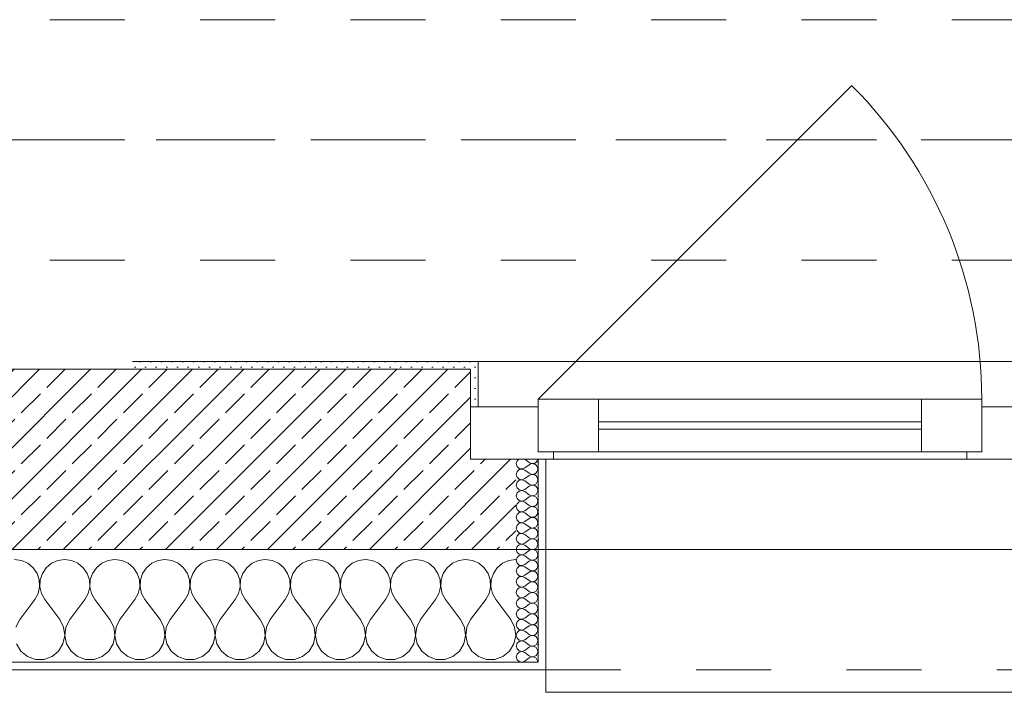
# Model space of a CAD drawing. Header units: metres. Extents: x -3.5 to 65.3, y -10.9 to 16.7.
# Tile 38 of 213: x 29.3 to 30.6, y -0.2 to 0.7. Entities that reach past the tile are written whole.
import ezdxf

# ---------------------------------------------------------------- set-up
doc = ezdxf.new("R2010")
doc.units = ezdxf.units.M
doc.header["$MEASUREMENT"] = 0
for name, pattern in [('Achse', [0.08, 0.04, -0.02, 0, -0.02]), ('Strichlinie doppelt', [0.218722, 0.105833, -0.042333, 0.028222, -0.042333]), ('Strichlinie eng', [0.046, 0.03, -0.016]), ('Untersicht', [0.04, 0.03, -0.01])]:
    doc.linetypes.add(name, pattern=pattern)
for name, color, linetype in [('451 - Universal.Achsen Raster', 7, 'Continuous'), ('603 - Struktur.Bodenplatte_ Decke Roh', 7, 'Continuous'), ('604 - Struktur.Wand Aussen', 7, 'Continuous'), ('608 - Struktur.Träger', 7, 'Continuous')]:
    doc.layers.add(name, color=color, linetype=linetype)
pattern_1 = [(0, (0, 0), (0, 0.034641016), [0, -0.02]), (0, (0.01, 0.01732), (0, 0.034641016), [0, -0.02])]
pattern_2 = [(45, (0, 0), (-0.0070710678, 0.0070710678), [0, -0.01])]

# ---------------------------------------------------------------- blocks, each defined once
blk = doc.blocks.new('*X27')
at = {"layer": '604 - Struktur.Wand Aussen', "color": 7, "linetype": 'Continuous', "lineweight": 5}
for p, q in [((29.3424, -0.0096), (29.3333, -0.0083)), ((29.3509, -0.0133), (29.3424, -0.0096)), ((29.3909, -0.0096), (29.3825, -0.0133)), ((29.4, -0.0083), (29.3909, -0.0096)), ((29.4091, -0.0096), (29.4, -0.0083)), ((29.4175, -0.0133), (29.4091, -0.0096)), ((29.4576, -0.0096), (29.4491, -0.0133)), ((29.4667, -0.0083), (29.4576, -0.0096)), ((29.4758, -0.0096), (29.4667, -0.0083)), ((29.4842, -0.0133), (29.4758, -0.0096)), ((29.5242, -0.0096), (29.5158, -0.0133)), ((29.5333, -0.0083), (29.5242, -0.0096)), ((29.5424, -0.0096), (29.5333, -0.0083)), ((29.5509, -0.0133), (29.5424, -0.0096)), ((29.5909, -0.0096), (29.5825, -0.0133)), ((29.6, -0.0083), (29.5909, -0.0096)), ((29.6091, -0.0096), (29.6, -0.0083)), ((29.6175, -0.0133), (29.6091, -0.0096)), ((29.6576, -0.0096), (29.6491, -0.0133)), ((29.6667, -0.0083), (29.6576, -0.0096)), ((29.6758, -0.0096), (29.6667, -0.0083)), ((29.6842, -0.0133), (29.6758, -0.0096)), ((29.7242, -0.0096), (29.7158, -0.0133)), ((29.7333, -0.0083), (29.7242, -0.0096)), ((29.7424, -0.0096), (29.7333, -0.0083)), ((29.7509, -0.0133), (29.7424, -0.0096)), ((29.7909, -0.0096), (29.7825, -0.0133)), ((29.8, -0.0083), (29.7909, -0.0096)), ((29.8091, -0.0096), (29.8, -0.0083)), ((29.8175, -0.0133), (29.8091, -0.0096)), ((29.8576, -0.0096), (29.8491, -0.0133)), ((29.8667, -0.0083), (29.8576, -0.0096)), ((29.8758, -0.0096), (29.8667, -0.0083)), ((29.8842, -0.0133), (29.8758, -0.0096)), ((29.9242, -0.0096), (29.9158, -0.0133)), ((29.9333, -0.0083), (29.9242, -0.0096)), ((29.9424, -0.0096), (29.9333, -0.0083)), ((29.9509, -0.0133), (29.9424, -0.0096)), ((29.9909, -0.0096), (29.9825, -0.0133)), ((30, -0.0083), (29.9909, -0.0096)), ((29.3579, -0.0192), (29.3509, -0.0133)), ((29.3631, -0.0268), (29.3579, -0.0192)), ((29.3754, -0.0192), (29.3702, -0.0268)), ((29.3825, -0.0133), (29.3754, -0.0192)), ((29.4246, -0.0192), (29.4175, -0.0133)), ((29.4298, -0.0268), (29.4246, -0.0192)), ((29.4421, -0.0192), (29.4369, -0.0268)), ((29.4491, -0.0133), (29.4421, -0.0192)), ((29.4913, -0.0192), (29.4842, -0.0133)), ((29.4965, -0.0268), (29.4913, -0.0192)), ((29.5087, -0.0192), (29.5035, -0.0268)), ((29.5158, -0.0133), (29.5087, -0.0192)), ((29.5579, -0.0192), (29.5509, -0.0133)), ((29.5631, -0.0268), (29.5579, -0.0192)), ((29.5754, -0.0192), (29.5702, -0.0268)), ((29.5825, -0.0133), (29.5754, -0.0192)), ((29.6246, -0.0192), (29.6175, -0.0133)), ((29.6298, -0.0268), (29.6246, -0.0192)), ((29.6421, -0.0192), (29.6369, -0.0268)), ((29.6491, -0.0133), (29.6421, -0.0192)), ((29.6913, -0.0192), (29.6842, -0.0133)), ((29.6965, -0.0268), (29.6913, -0.0192)), ((29.7087, -0.0192), (29.7035, -0.0268)), ((29.7158, -0.0133), (29.7087, -0.0192)), ((29.7579, -0.0192), (29.7509, -0.0133)), ((29.7631, -0.0268), (29.7579, -0.0192)), ((29.7754, -0.0192), (29.7702, -0.0268)), ((29.7825, -0.0133), (29.7754, -0.0192)), ((29.8246, -0.0192), (29.8175, -0.0133)), ((29.8298, -0.0268), (29.8246, -0.0192)), ((29.8421, -0.0192), (29.8369, -0.0268)), ((29.8491, -0.0133), (29.8421, -0.0192)), ((29.8913, -0.0192), (29.8842, -0.0133)), ((29.8965, -0.0268), (29.8913, -0.0192)), ((29.9087, -0.0192), (29.9035, -0.0268)), ((29.9158, -0.0133), (29.9087, -0.0192)), ((29.9579, -0.0192), (29.9509, -0.0133)), ((29.9631, -0.0268), (29.9579, -0.0192)), ((29.9754, -0.0192), (29.9702, -0.0268)), ((29.9825, -0.0133), (29.9754, -0.0192)), ((29.3661, -0.0355), (29.3631, -0.0268)), ((29.3665, -0.0447), (29.3661, -0.0355)), ((29.3672, -0.0355), (29.3668, -0.0447)), ((29.3702, -0.0268), (29.3672, -0.0355)), ((29.4328, -0.0355), (29.4298, -0.0268)), ((29.4332, -0.0447), (29.4328, -0.0355)), ((29.4339, -0.0355), (29.4335, -0.0447)), ((29.4369, -0.0268), (29.4339, -0.0355)), ((29.4994, -0.0355), (29.4965, -0.0268)), ((29.4999, -0.0447), (29.4994, -0.0355)), ((29.5006, -0.0355), (29.5001, -0.0447)), ((29.5035, -0.0268), (29.5006, -0.0355)), ((29.5661, -0.0355), (29.5631, -0.0268)), ((29.5665, -0.0447), (29.5661, -0.0355)), ((29.5672, -0.0355), (29.5668, -0.0447)), ((29.5702, -0.0268), (29.5672, -0.0355)), ((29.6328, -0.0355), (29.6298, -0.0268)), ((29.6332, -0.0447), (29.6328, -0.0355)), ((29.6339, -0.0355), (29.6335, -0.0447)), ((29.6369, -0.0268), (29.6339, -0.0355)), ((29.6994, -0.0355), (29.6965, -0.0268)), ((29.6999, -0.0447), (29.6994, -0.0355)), ((29.7006, -0.0355), (29.7001, -0.0447)), ((29.7035, -0.0268), (29.7006, -0.0355)), ((29.7661, -0.0355), (29.7631, -0.0268)), ((29.7665, -0.0447), (29.7661, -0.0355)), ((29.7672, -0.0355), (29.7668, -0.0447)), ((29.7702, -0.0268), (29.7672, -0.0355)), ((29.8328, -0.0355), (29.8298, -0.0268)), ((29.8332, -0.0447), (29.8328, -0.0355)), ((29.8339, -0.0355), (29.8335, -0.0447)), ((29.8369, -0.0268), (29.8339, -0.0355)), ((29.8994, -0.0355), (29.8965, -0.0268)), ((29.8999, -0.0447), (29.8994, -0.0355)), ((29.9006, -0.0355), (29.9001, -0.0447)), ((29.9035, -0.0268), (29.9006, -0.0355)), ((29.9661, -0.0355), (29.9631, -0.0268)), ((29.9665, -0.0447), (29.9661, -0.0355)), ((29.9672, -0.0355), (29.9668, -0.0447)), ((29.9702, -0.0268), (29.9672, -0.0355)), ((29.3645, -0.0536), (29.3665, -0.0447)), ((29.3668, -0.0447), (29.3689, -0.0536)), ((29.4311, -0.0536), (29.4332, -0.0447)), ((29.4335, -0.0447), (29.4355, -0.0536)), ((29.4978, -0.0536), (29.4999, -0.0447)), ((29.5001, -0.0447), (29.5022, -0.0536)), ((29.5645, -0.0536), (29.5665, -0.0447)), ((29.5668, -0.0447), (29.5689, -0.0536)), ((29.6311, -0.0536), (29.6332, -0.0447)), ((29.6335, -0.0447), (29.6355, -0.0536)), ((29.6978, -0.0536), (29.6999, -0.0447)), ((29.7001, -0.0447), (29.7022, -0.0536)), ((29.7645, -0.0536), (29.7665, -0.0447)), ((29.7668, -0.0447), (29.7689, -0.0536)), ((29.8311, -0.0536), (29.8332, -0.0447)), ((29.8335, -0.0447), (29.8355, -0.0536)), ((29.8978, -0.0536), (29.8999, -0.0447)), ((29.9001, -0.0447), (29.9022, -0.0536)), ((29.9645, -0.0536), (29.9665, -0.0447)), ((29.9668, -0.0447), (29.9689, -0.0536)), ((29.34, -0.0883), (29.36, -0.0617)), ((29.36, -0.0617), (29.3645, -0.0536)), ((29.3689, -0.0536), (29.3733, -0.0617)), ((29.3933, -0.0883), (29.3733, -0.0617)), ((29.4067, -0.0883), (29.4267, -0.0617)), ((29.4267, -0.0617), (29.4311, -0.0536)), ((29.4355, -0.0536), (29.44, -0.0617)), ((29.46, -0.0883), (29.44, -0.0617)), ((29.4733, -0.0883), (29.4933, -0.0617)), ((29.4933, -0.0617), (29.4978, -0.0536)), ((29.5022, -0.0536), (29.5067, -0.0617)), ((29.5267, -0.0883), (29.5067, -0.0617)), ((29.54, -0.0883), (29.56, -0.0617)), ((29.56, -0.0617), (29.5645, -0.0536)), ((29.5689, -0.0536), (29.5733, -0.0617)), ((29.5933, -0.0883), (29.5733, -0.0617)), ((29.6067, -0.0883), (29.6267, -0.0617)), ((29.6267, -0.0617), (29.6311, -0.0536)), ((29.6355, -0.0536), (29.64, -0.0617)), ((29.66, -0.0883), (29.64, -0.0617)), ((29.6733, -0.0883), (29.6933, -0.0617)), ((29.6933, -0.0617), (29.6978, -0.0536)), ((29.7022, -0.0536), (29.7067, -0.0617)), ((29.7267, -0.0883), (29.7067, -0.0617)), ((29.74, -0.0883), (29.76, -0.0617)), ((29.76, -0.0617), (29.7645, -0.0536)), ((29.7689, -0.0536), (29.7733, -0.0617)), ((29.7933, -0.0883), (29.7733, -0.0617)), ((29.8067, -0.0883), (29.8267, -0.0617)), ((29.8267, -0.0617), (29.8311, -0.0536)), ((29.8355, -0.0536), (29.84, -0.0617)), ((29.86, -0.0883), (29.84, -0.0617)), ((29.8733, -0.0883), (29.8933, -0.0617)), ((29.8933, -0.0617), (29.8978, -0.0536)), ((29.9022, -0.0536), (29.9067, -0.0617)), ((29.9267, -0.0883), (29.9067, -0.0617)), ((29.94, -0.0883), (29.96, -0.0617)), ((29.96, -0.0617), (29.9645, -0.0536)), ((29.9689, -0.0536), (29.9733, -0.0617)), ((29.9933, -0.0883), (29.9733, -0.0617)), ((29.34, -0.0883), (29.3349, -0.0984)), ((29.3985, -0.0984), (29.3933, -0.0883)), ((29.4067, -0.0883), (29.4015, -0.0984)), ((29.4651, -0.0984), (29.46, -0.0883)), ((29.4733, -0.0883), (29.4682, -0.0984)), ((29.5318, -0.0984), (29.5267, -0.0883)), ((29.54, -0.0883), (29.5349, -0.0984)), ((29.5985, -0.0984), (29.5933, -0.0883)), ((29.6067, -0.0883), (29.6015, -0.0984)), ((29.6651, -0.0984), (29.66, -0.0883)), ((29.6733, -0.0883), (29.6682, -0.0984)), ((29.7318, -0.0984), (29.7267, -0.0883)), ((29.74, -0.0883), (29.7349, -0.0984)), ((29.7985, -0.0984), (29.7933, -0.0883)), ((29.8067, -0.0883), (29.8015, -0.0984)), ((29.8651, -0.0984), (29.86, -0.0883)), ((29.8733, -0.0883), (29.8682, -0.0984)), ((29.9318, -0.0984), (29.9267, -0.0883)), ((29.94, -0.0883), (29.9349, -0.0984)), ((29.9985, -0.0984), (29.9933, -0.0883)), ((29.4, -0.1096), (29.3985, -0.0984)), ((29.4015, -0.0984), (29.4, -0.1096)), ((29.4666, -0.1096), (29.4651, -0.0984)), ((29.4682, -0.0984), (29.4667, -0.1096)), ((29.5333, -0.1096), (29.5318, -0.0984)), ((29.5349, -0.0984), (29.5334, -0.1096)), ((29.6, -0.1096), (29.5985, -0.0984)), ((29.6015, -0.0984), (29.6, -0.1096)), ((29.6666, -0.1096), (29.6651, -0.0984)), ((29.6682, -0.0984), (29.6667, -0.1096)), ((29.7333, -0.1096), (29.7318, -0.0984)), ((29.7349, -0.0984), (29.7334, -0.1096)), ((29.8, -0.1096), (29.7985, -0.0984)), ((29.8015, -0.0984), (29.8, -0.1096)), ((29.8666, -0.1096), (29.8651, -0.0984)), ((29.8682, -0.0984), (29.8667, -0.1096)), ((29.9333, -0.1096), (29.9318, -0.0984)), ((29.9349, -0.0984), (29.9334, -0.1096)), ((30, -0.1096), (29.9985, -0.0984)), ((29.3976, -0.1207), (29.4, -0.1096)), ((29.4, -0.1096), (29.4024, -0.1207)), ((29.4643, -0.1207), (29.4666, -0.1096)), ((29.4667, -0.1096), (29.469, -0.1207)), ((29.531, -0.1207), (29.5333, -0.1096)), ((29.5334, -0.1096), (29.5357, -0.1207)), ((29.5976, -0.1207), (29.6, -0.1096)), ((29.6, -0.1096), (29.6024, -0.1207)), ((29.6643, -0.1207), (29.6666, -0.1096)), ((29.6667, -0.1096), (29.669, -0.1207)), ((29.731, -0.1207), (29.7333, -0.1096)), ((29.7334, -0.1096), (29.7357, -0.1207)), ((29.7976, -0.1207), (29.8, -0.1096)), ((29.8, -0.1096), (29.8024, -0.1207)), ((29.8643, -0.1207), (29.8666, -0.1096)), ((29.8667, -0.1096), (29.869, -0.1207)), ((29.931, -0.1207), (29.9333, -0.1096)), ((29.9334, -0.1096), (29.9357, -0.1207)), ((29.9976, -0.1207), (30, -0.1096)), ((29.3357, -0.1207), (29.3416, -0.1303)), ((29.3416, -0.1303), (29.3504, -0.1374)), ((29.383, -0.1374), (29.3917, -0.1303)), ((29.3917, -0.1303), (29.3976, -0.1207)), ((29.4024, -0.1207), (29.4083, -0.1303)), ((29.4083, -0.1303), (29.417, -0.1374)), ((29.4496, -0.1374), (29.4584, -0.1303)), ((29.4584, -0.1303), (29.4643, -0.1207)), ((29.469, -0.1207), (29.4749, -0.1303)), ((29.4749, -0.1303), (29.4837, -0.1374)), ((29.5163, -0.1374), (29.5251, -0.1303)), ((29.5251, -0.1303), (29.531, -0.1207)), ((29.5357, -0.1207), (29.5416, -0.1303)), ((29.5416, -0.1303), (29.5504, -0.1374)), ((29.583, -0.1374), (29.5917, -0.1303)), ((29.5917, -0.1303), (29.5976, -0.1207)), ((29.6024, -0.1207), (29.6083, -0.1303)), ((29.6083, -0.1303), (29.617, -0.1374)), ((29.6496, -0.1374), (29.6584, -0.1303)), ((29.6584, -0.1303), (29.6643, -0.1207)), ((29.669, -0.1207), (29.6749, -0.1303)), ((29.6749, -0.1303), (29.6837, -0.1374)), ((29.7163, -0.1374), (29.7251, -0.1303)), ((29.7251, -0.1303), (29.731, -0.1207)), ((29.7357, -0.1207), (29.7416, -0.1303)), ((29.7416, -0.1303), (29.7504, -0.1374)), ((29.783, -0.1374), (29.7917, -0.1303)), ((29.7917, -0.1303), (29.7976, -0.1207)), ((29.8024, -0.1207), (29.8083, -0.1303)), ((29.8083, -0.1303), (29.817, -0.1374)), ((29.8496, -0.1374), (29.8584, -0.1303)), ((29.8584, -0.1303), (29.8643, -0.1207)), ((29.869, -0.1207), (29.8749, -0.1303)), ((29.8749, -0.1303), (29.8837, -0.1374)), ((29.9163, -0.1374), (29.9251, -0.1303)), ((29.9251, -0.1303), (29.931, -0.1207)), ((29.9357, -0.1207), (29.9416, -0.1303)), ((29.9416, -0.1303), (29.9504, -0.1374)), ((29.983, -0.1374), (29.9917, -0.1303)), ((29.9917, -0.1303), (29.9976, -0.1207)), ((29.3504, -0.1374), (29.361, -0.1412)), ((29.361, -0.1412), (29.3723, -0.1412)), ((29.3723, -0.1412), (29.383, -0.1374)), ((29.417, -0.1374), (29.4277, -0.1412)), ((29.4277, -0.1412), (29.439, -0.1412)), ((29.439, -0.1412), (29.4496, -0.1374)), ((29.4837, -0.1374), (29.4943, -0.1412)), ((29.4943, -0.1412), (29.5057, -0.1412)), ((29.5057, -0.1412), (29.5163, -0.1374)), ((29.5504, -0.1374), (29.561, -0.1412)), ((29.561, -0.1412), (29.5723, -0.1412)), ((29.5723, -0.1412), (29.583, -0.1374)), ((29.617, -0.1374), (29.6277, -0.1412)), ((29.6277, -0.1412), (29.639, -0.1412)), ((29.639, -0.1412), (29.6496, -0.1374)), ((29.6837, -0.1374), (29.6943, -0.1412)), ((29.6943, -0.1412), (29.7057, -0.1412)), ((29.7057, -0.1412), (29.7163, -0.1374)), ((29.7504, -0.1374), (29.761, -0.1412)), ((29.761, -0.1412), (29.7723, -0.1412)), ((29.7723, -0.1412), (29.783, -0.1374)), ((29.817, -0.1374), (29.8277, -0.1412)), ((29.8277, -0.1412), (29.839, -0.1412)), ((29.839, -0.1412), (29.8496, -0.1374)), ((29.8837, -0.1374), (29.8943, -0.1412)), ((29.8943, -0.1412), (29.9057, -0.1412)), ((29.9057, -0.1412), (29.9163, -0.1374)), ((29.9504, -0.1374), (29.961, -0.1412)), ((29.961, -0.1412), (29.9723, -0.1412)), ((29.9723, -0.1412), (29.983, -0.1374))]:
    blk.add_line(p, q, dxfattribs=at)
blk = doc.blocks.new('*X45')
at = {"layer": '604 - Struktur.Wand Aussen', "color": 7, "linetype": 'Continuous', "lineweight": 5}
for p, q in [((30.0018, 0.123), (30.0007, 0.1193)), ((30.0007, 0.1193), (30.0018, 0.1155)), ((30.0039, 0.125), (30.0018, 0.123)), ((30.0121, 0.125), (30.0179, 0.1207)), ((30.0179, 0.1207), (30.0196, 0.1198)), ((30.0196, 0.1188), (30.0179, 0.1179)), ((30.0196, 0.1198), (30.0215, 0.1193)), ((30.0215, 0.1193), (30.0196, 0.1188)), ((30.0215, 0.1193), (30.0235, 0.1194)), ((30.0235, 0.1192), (30.0215, 0.1193)), ((30.0235, 0.1194), (30.0253, 0.12)), ((30.0253, 0.1185), (30.0235, 0.1192)), ((30.0253, 0.12), (30.027, 0.1212)), ((30.027, 0.1174), (30.0253, 0.1185)), ((30.027, 0.1212), (30.0282, 0.1227)), ((30.0282, 0.1227), (30.029, 0.1245)), ((30.029, 0.1245), (30.0291, 0.125)), ((30.0018, 0.1088), (30.0007, 0.105)), ((30.0007, 0.105), (30.0018, 0.1012)), ((30.0018, 0.1155), (30.0047, 0.1129)), ((30.0047, 0.1114), (30.0018, 0.1088)), ((30.0047, 0.1129), (30.0085, 0.1122)), ((30.0085, 0.1121), (30.0047, 0.1114)), ((30.0085, 0.1122), (30.0121, 0.1136)), ((30.0121, 0.1107), (30.0085, 0.1121)), ((30.0121, 0.1136), (30.0179, 0.1179)), ((30.0121, 0.1107), (30.0179, 0.1064)), ((30.0179, 0.1064), (30.0196, 0.1055)), ((30.0196, 0.1055), (30.0215, 0.105)), ((30.0215, 0.105), (30.0196, 0.1045)), ((30.0215, 0.105), (30.0235, 0.1051)), ((30.0235, 0.1049), (30.0215, 0.105)), ((30.0235, 0.1051), (30.0253, 0.1058)), ((30.0253, 0.1042), (30.0235, 0.1049)), ((30.0253, 0.1058), (30.027, 0.1069)), ((30.0282, 0.1159), (30.027, 0.1174)), ((30.027, 0.1069), (30.0282, 0.1084)), ((30.029, 0.1141), (30.0282, 0.1159)), ((30.0282, 0.1084), (30.029, 0.1102)), ((30.0293, 0.1121), (30.029, 0.1141)), ((30.029, 0.1102), (30.0293, 0.1121)), ((30.0018, 0.0945), (30.0007, 0.0907)), ((30.0018, 0.1012), (30.0047, 0.0986)), ((30.0047, 0.0971), (30.0018, 0.0945)), ((30.0047, 0.0986), (30.0085, 0.0979)), ((30.0085, 0.0978), (30.0047, 0.0971)), ((30.0085, 0.0979), (30.0121, 0.0993)), ((30.0121, 0.0964), (30.0085, 0.0978)), ((30.0121, 0.0993), (30.0179, 0.1036)), ((30.0121, 0.0964), (30.0179, 0.0921)), ((30.0196, 0.1045), (30.0179, 0.1036)), ((30.0179, 0.0921), (30.0196, 0.0912)), ((30.027, 0.1031), (30.0253, 0.1042)), ((30.0253, 0.0915), (30.027, 0.0926)), ((30.0282, 0.1016), (30.027, 0.1031)), ((30.027, 0.0926), (30.0282, 0.0941)), ((30.029, 0.0998), (30.0282, 0.1016)), ((30.0282, 0.0941), (30.029, 0.0959)), ((30.0293, 0.0979), (30.029, 0.0998)), ((30.029, 0.0959), (30.0293, 0.0979)), ((30.0007, 0.0907), (30.0018, 0.087)), ((30.0018, 0.0802), (30.0007, 0.0764)), ((30.0018, 0.087), (30.0047, 0.0843)), ((30.0047, 0.0828), (30.0018, 0.0802)), ((30.0047, 0.0843), (30.0085, 0.0836)), ((30.0085, 0.0835), (30.0047, 0.0828)), ((30.0085, 0.0836), (30.0121, 0.085)), ((30.0121, 0.0821), (30.0085, 0.0835)), ((30.0121, 0.085), (30.0179, 0.0893)), ((30.0121, 0.0821), (30.0179, 0.0779)), ((30.0196, 0.0902), (30.0179, 0.0893)), ((30.0196, 0.0912), (30.0215, 0.0907)), ((30.0215, 0.0907), (30.0196, 0.0902)), ((30.0215, 0.0907), (30.0235, 0.0908)), ((30.0235, 0.0906), (30.0215, 0.0907)), ((30.0235, 0.0908), (30.0253, 0.0915)), ((30.0253, 0.09), (30.0235, 0.0906)), ((30.027, 0.0888), (30.0253, 0.09)), ((30.0282, 0.0873), (30.027, 0.0888)), ((30.027, 0.0783), (30.0282, 0.0798)), ((30.029, 0.0855), (30.0282, 0.0873)), ((30.0282, 0.0798), (30.029, 0.0816)), ((30.0293, 0.0836), (30.029, 0.0855)), ((30.029, 0.0816), (30.0293, 0.0836)), ((30.0007, 0.0764), (30.0018, 0.0727)), ((30.0018, 0.0659), (30.0007, 0.0621)), ((30.0018, 0.0727), (30.0047, 0.07)), ((30.0047, 0.0685), (30.0018, 0.0659)), ((30.0047, 0.07), (30.0085, 0.0693)), ((30.0085, 0.0693), (30.0047, 0.0685)), ((30.0085, 0.0693), (30.0121, 0.0707)), ((30.0121, 0.0679), (30.0085, 0.0693)), ((30.0121, 0.0707), (30.0179, 0.075)), ((30.0121, 0.0679), (30.0179, 0.0636)), ((30.0179, 0.0779), (30.0196, 0.0769)), ((30.0196, 0.076), (30.0179, 0.075)), ((30.0196, 0.0769), (30.0215, 0.0765)), ((30.0215, 0.0764), (30.0196, 0.076)), ((30.0215, 0.0765), (30.0235, 0.0766)), ((30.0235, 0.0763), (30.0215, 0.0764)), ((30.0235, 0.0766), (30.0253, 0.0772)), ((30.0253, 0.0757), (30.0235, 0.0763)), ((30.0253, 0.0772), (30.027, 0.0783)), ((30.027, 0.0746), (30.0253, 0.0757)), ((30.0282, 0.073), (30.027, 0.0746)), ((30.027, 0.064), (30.0282, 0.0655)), ((30.029, 0.0712), (30.0282, 0.073)), ((30.0282, 0.0655), (30.029, 0.0673)), ((30.0293, 0.0693), (30.029, 0.0712)), ((30.029, 0.0673), (30.0293, 0.0693)), ((30.0007, 0.0621), (30.0018, 0.0584)), ((30.0018, 0.0584), (30.0047, 0.0558)), ((30.0047, 0.0542), (30.0018, 0.0516)), ((30.0047, 0.0558), (30.0085, 0.055)), ((30.0085, 0.055), (30.0047, 0.0542)), ((30.0085, 0.055), (30.0121, 0.0564)), ((30.0121, 0.0536), (30.0085, 0.055)), ((30.0121, 0.0564), (30.0179, 0.0607)), ((30.0121, 0.0536), (30.0179, 0.0493)), ((30.0179, 0.0636), (30.0196, 0.0626)), ((30.0196, 0.0617), (30.0179, 0.0607)), ((30.0196, 0.0626), (30.0215, 0.0622)), ((30.0215, 0.0621), (30.0196, 0.0617)), ((30.0215, 0.0622), (30.0235, 0.0623)), ((30.0235, 0.062), (30.0215, 0.0621)), ((30.0235, 0.0623), (30.0253, 0.0629)), ((30.0253, 0.0614), (30.0235, 0.062)), ((30.0253, 0.0629), (30.027, 0.064)), ((30.027, 0.0603), (30.0253, 0.0614)), ((30.0282, 0.0588), (30.027, 0.0603)), ((30.029, 0.057), (30.0282, 0.0588)), ((30.0282, 0.0512), (30.029, 0.053)), ((30.0293, 0.055), (30.029, 0.057)), ((30.029, 0.053), (30.0293, 0.055)), ((30.0018, 0.0516), (30.0007, 0.0479)), ((30.0007, 0.0479), (30.0018, 0.0441)), ((30.0018, 0.0441), (30.0047, 0.0415)), ((30.0047, 0.04), (30.0018, 0.0373)), ((30.0047, 0.0415), (30.0085, 0.0407)), ((30.0085, 0.0407), (30.0047, 0.04)), ((30.0085, 0.0407), (30.0121, 0.0421)), ((30.0121, 0.0393), (30.0085, 0.0407)), ((30.0121, 0.0421), (30.0179, 0.0464)), ((30.0179, 0.0493), (30.0196, 0.0483)), ((30.0196, 0.0474), (30.0179, 0.0464)), ((30.0196, 0.0483), (30.0215, 0.0479)), ((30.0215, 0.0478), (30.0196, 0.0474)), ((30.0215, 0.0479), (30.0235, 0.048)), ((30.0235, 0.0477), (30.0215, 0.0478)), ((30.0235, 0.048), (30.0253, 0.0486)), ((30.0253, 0.0471), (30.0235, 0.0477)), ((30.0253, 0.0486), (30.027, 0.0497)), ((30.027, 0.046), (30.0253, 0.0471)), ((30.027, 0.0497), (30.0282, 0.0512)), ((30.0282, 0.0445), (30.027, 0.046)), ((30.029, 0.0427), (30.0282, 0.0445)), ((30.0293, 0.0407), (30.029, 0.0427)), ((30.029, 0.0388), (30.0293, 0.0407)), ((30.0018, 0.0373), (30.0007, 0.0336)), ((30.0007, 0.0336), (30.0018, 0.0298)), ((30.0018, 0.0298), (30.0047, 0.0272)), ((30.0047, 0.0272), (30.0085, 0.0265)), ((30.0085, 0.0264), (30.0047, 0.0257)), ((30.0085, 0.0265), (30.0121, 0.0279)), ((30.0121, 0.025), (30.0085, 0.0264)), ((30.0121, 0.0393), (30.0179, 0.035)), ((30.0121, 0.0279), (30.0179, 0.0321)), ((30.0179, 0.035), (30.0196, 0.034)), ((30.0196, 0.0331), (30.0179, 0.0321)), ((30.0196, 0.034), (30.0215, 0.0336)), ((30.0215, 0.0335), (30.0196, 0.0331)), ((30.0215, 0.0336), (30.0235, 0.0337)), ((30.0235, 0.0334), (30.0215, 0.0335)), ((30.0235, 0.0337), (30.0253, 0.0343)), ((30.0253, 0.0328), (30.0235, 0.0334)), ((30.0253, 0.0343), (30.027, 0.0354)), ((30.027, 0.0317), (30.0253, 0.0328)), ((30.027, 0.0354), (30.0282, 0.037)), ((30.0282, 0.0302), (30.027, 0.0317)), ((30.0282, 0.037), (30.029, 0.0388)), ((30.029, 0.0284), (30.0282, 0.0302)), ((30.0293, 0.0264), (30.029, 0.0284)), ((30.029, 0.0245), (30.0293, 0.0264)), ((30.0018, 0.023), (30.0007, 0.0193)), ((30.0007, 0.0193), (30.0018, 0.0155)), ((30.0047, 0.0257), (30.0018, 0.023)), ((30.0018, 0.0155), (30.0047, 0.0129)), ((30.0085, 0.0122), (30.0121, 0.0136)), ((30.0121, 0.025), (30.0179, 0.0207)), ((30.0121, 0.0136), (30.0179, 0.0179)), ((30.0179, 0.0207), (30.0196, 0.0198)), ((30.0196, 0.0188), (30.0179, 0.0179)), ((30.0196, 0.0198), (30.0215, 0.0193)), ((30.0215, 0.0193), (30.0196, 0.0188)), ((30.0215, 0.0193), (30.0235, 0.0194)), ((30.0235, 0.0192), (30.0215, 0.0193)), ((30.0235, 0.0194), (30.0253, 0.02)), ((30.0253, 0.0185), (30.0235, 0.0192)), ((30.0253, 0.02), (30.027, 0.0212)), ((30.027, 0.0174), (30.0253, 0.0185)), ((30.027, 0.0212), (30.0282, 0.0227)), ((30.0282, 0.0159), (30.027, 0.0174)), ((30.0282, 0.0227), (30.029, 0.0245)), ((30.029, 0.0141), (30.0282, 0.0159)), ((30.0293, 0.0121), (30.029, 0.0141)), ((30.0018, 0.0088), (30.0007, 0.005)), ((30.0007, 0.005), (30.0018, 0.0012)), ((30.0047, 0.0114), (30.0018, 0.0088)), ((30.0018, 0.0012), (30.0047, -0.0014)), ((30.0047, 0.0129), (30.0085, 0.0122)), ((30.0085, 0.0121), (30.0047, 0.0114)), ((30.0121, 0.0107), (30.0085, 0.0121)), ((30.0121, 0.0107), (30.0179, 0.0064)), ((30.0121, -0.0007), (30.0179, 0.0036)), ((30.0179, 0.0064), (30.0196, 0.0055)), ((30.0196, 0.0045), (30.0179, 0.0036)), ((30.0196, 0.0055), (30.0215, 0.005)), ((30.0215, 0.005), (30.0196, 0.0045)), ((30.0215, 0.005), (30.0235, 0.0051)), ((30.0235, 0.0049), (30.0215, 0.005)), ((30.0235, 0.0051), (30.0253, 0.0058)), ((30.0253, 0.0042), (30.0235, 0.0049)), ((30.0253, 0.0058), (30.027, 0.0069)), ((30.027, 0.0031), (30.0253, 0.0042)), ((30.027, 0.0069), (30.0282, 0.0084)), ((30.0282, 0.0016), (30.027, 0.0031)), ((30.0282, 0.0084), (30.029, 0.0102)), ((30.029, -0.0002), (30.0282, 0.0016)), ((30.029, 0.0102), (30.0293, 0.0121)), ((30.0018, -0.0055), (30.0007, -0.0093)), ((30.0007, -0.0093), (30.0018, -0.013)), ((30.0047, -0.0029), (30.0018, -0.0055)), ((30.0018, -0.013), (30.0047, -0.0157)), ((30.0047, -0.0014), (30.0085, -0.0021)), ((30.0085, -0.0022), (30.0047, -0.0029)), ((30.0085, -0.0021), (30.0121, -0.0007)), ((30.0121, -0.0036), (30.0085, -0.0022)), ((30.0121, -0.0036), (30.0179, -0.0079)), ((30.0121, -0.015), (30.0179, -0.0107)), ((30.0179, -0.0079), (30.0196, -0.0088)), ((30.0196, -0.0098), (30.0179, -0.0107)), ((30.0196, -0.0088), (30.0215, -0.0093)), ((30.0215, -0.0093), (30.0196, -0.0098)), ((30.0215, -0.0093), (30.0235, -0.0092)), ((30.0235, -0.0094), (30.0215, -0.0093)), ((30.0235, -0.0092), (30.0253, -0.0085)), ((30.0253, -0.01), (30.0235, -0.0094)), ((30.0253, -0.0085), (30.027, -0.0074)), ((30.027, -0.0112), (30.0253, -0.01)), ((30.027, -0.0074), (30.0282, -0.0059)), ((30.0282, -0.0127), (30.027, -0.0112)), ((30.0282, -0.0059), (30.029, -0.0041)), ((30.029, -0.0145), (30.0282, -0.0127)), ((30.0293, -0.0021), (30.029, -0.0002)), ((30.029, -0.0041), (30.0293, -0.0021)), ((30.0018, -0.0198), (30.0007, -0.0236)), ((30.0007, -0.0236), (30.0018, -0.0273)), ((30.0047, -0.0172), (30.0018, -0.0198)), ((30.0047, -0.0157), (30.0085, -0.0164)), ((30.0085, -0.0165), (30.0047, -0.0172)), ((30.0085, -0.0164), (30.0121, -0.015)), ((30.0121, -0.0179), (30.0085, -0.0165)), ((30.0121, -0.0179), (30.0179, -0.0221)), ((30.0121, -0.0293), (30.0179, -0.025)), ((30.0179, -0.0221), (30.0196, -0.0231)), ((30.0196, -0.024), (30.0179, -0.025)), ((30.0196, -0.0231), (30.0215, -0.0235)), ((30.0215, -0.0236), (30.0196, -0.024)), ((30.0215, -0.0235), (30.0235, -0.0234)), ((30.0235, -0.0237), (30.0215, -0.0236)), ((30.0235, -0.0234), (30.0253, -0.0228)), ((30.0253, -0.0243), (30.0235, -0.0237)), ((30.0253, -0.0228), (30.027, -0.0217)), ((30.027, -0.0254), (30.0253, -0.0243)), ((30.027, -0.0217), (30.0282, -0.0202)), ((30.0282, -0.027), (30.027, -0.0254)), ((30.0282, -0.0202), (30.029, -0.0184)), ((30.0293, -0.0164), (30.029, -0.0145)), ((30.029, -0.0184), (30.0293, -0.0164)), ((30.0018, -0.0341), (30.0007, -0.0379)), ((30.0007, -0.0379), (30.0018, -0.0416)), ((30.0018, -0.0273), (30.0047, -0.03)), ((30.0047, -0.0315), (30.0018, -0.0341)), ((30.0047, -0.03), (30.0085, -0.0307)), ((30.0085, -0.0307), (30.0047, -0.0315)), ((30.0085, -0.0307), (30.0121, -0.0293)), ((30.0121, -0.0321), (30.0085, -0.0307)), ((30.0121, -0.0321), (30.0179, -0.0364)), ((30.0121, -0.0436), (30.0179, -0.0393)), ((30.0179, -0.0364), (30.0196, -0.0374)), ((30.0196, -0.0383), (30.0179, -0.0393)), ((30.0196, -0.0374), (30.0215, -0.0378)), ((30.0215, -0.0379), (30.0196, -0.0383)), ((30.0215, -0.0378), (30.0235, -0.0377)), ((30.0235, -0.038), (30.0215, -0.0379)), ((30.0235, -0.0377), (30.0253, -0.0371)), ((30.0253, -0.0386), (30.0235, -0.038)), ((30.0253, -0.0371), (30.027, -0.036)), ((30.027, -0.0397), (30.0253, -0.0386)), ((30.027, -0.036), (30.0282, -0.0345)), ((30.029, -0.0288), (30.0282, -0.027)), ((30.0282, -0.0345), (30.029, -0.0327)), ((30.0293, -0.0307), (30.029, -0.0288)), ((30.029, -0.0327), (30.0293, -0.0307)), ((30.0018, -0.0484), (30.0007, -0.0521)), ((30.0007, -0.0521), (30.0018, -0.0559)), ((30.0018, -0.0416), (30.0047, -0.0442)), ((30.0047, -0.0458), (30.0018, -0.0484)), ((30.0047, -0.0442), (30.0085, -0.045)), ((30.0085, -0.045), (30.0047, -0.0458)), ((30.0085, -0.045), (30.0121, -0.0436)), ((30.0121, -0.0464), (30.0085, -0.045)), ((30.0121, -0.0464), (30.0179, -0.0507)), ((30.0179, -0.0507), (30.0196, -0.0517)), ((30.0196, -0.0517), (30.0215, -0.0521)), ((30.0215, -0.0522), (30.0196, -0.0526)), ((30.0215, -0.0521), (30.0235, -0.052)), ((30.0235, -0.0523), (30.0215, -0.0522)), ((30.0235, -0.052), (30.0253, -0.0514)), ((30.0253, -0.0529), (30.0235, -0.0523)), ((30.0253, -0.0514), (30.027, -0.0503)), ((30.0282, -0.0412), (30.027, -0.0397)), ((30.027, -0.0503), (30.0282, -0.0488)), ((30.029, -0.043), (30.0282, -0.0412)), ((30.0282, -0.0488), (30.029, -0.047)), ((30.0293, -0.045), (30.029, -0.043)), ((30.029, -0.047), (30.0293, -0.045)), ((30.0018, -0.0627), (30.0007, -0.0664)), ((30.0018, -0.0559), (30.0047, -0.0585)), ((30.0047, -0.06), (30.0018, -0.0627)), ((30.0047, -0.0585), (30.0085, -0.0593)), ((30.0085, -0.0593), (30.0047, -0.06)), ((30.0085, -0.0593), (30.0121, -0.0579)), ((30.0121, -0.0607), (30.0085, -0.0593)), ((30.0121, -0.0579), (30.0179, -0.0536)), ((30.0121, -0.0607), (30.0179, -0.065)), ((30.0196, -0.0526), (30.0179, -0.0536)), ((30.0179, -0.065), (30.0196, -0.066)), ((30.027, -0.054), (30.0253, -0.0529)), ((30.0253, -0.0657), (30.027, -0.0646)), ((30.0282, -0.0555), (30.027, -0.054)), ((30.027, -0.0646), (30.0282, -0.063)), ((30.029, -0.0573), (30.0282, -0.0555)), ((30.0282, -0.063), (30.029, -0.0612)), ((30.0293, -0.0593), (30.029, -0.0573)), ((30.029, -0.0612), (30.0293, -0.0593)), ((30.0007, -0.0664), (30.0018, -0.0702)), ((30.0018, -0.077), (30.0007, -0.0807)), ((30.0018, -0.0702), (30.0047, -0.0728)), ((30.0047, -0.0743), (30.0018, -0.077)), ((30.0047, -0.0728), (30.0085, -0.0735)), ((30.0085, -0.0736), (30.0047, -0.0743)), ((30.0085, -0.0735), (30.0121, -0.0721)), ((30.0121, -0.075), (30.0085, -0.0736)), ((30.0121, -0.0721), (30.0179, -0.0679)), ((30.0121, -0.075), (30.0179, -0.0793)), ((30.0196, -0.0669), (30.0179, -0.0679)), ((30.0196, -0.066), (30.0215, -0.0664)), ((30.0215, -0.0665), (30.0196, -0.0669)), ((30.0215, -0.0664), (30.0235, -0.0663)), ((30.0235, -0.0666), (30.0215, -0.0665)), ((30.0235, -0.0663), (30.0253, -0.0657)), ((30.0253, -0.0672), (30.0235, -0.0666)), ((30.027, -0.0683), (30.0253, -0.0672)), ((30.0282, -0.0698), (30.027, -0.0683)), ((30.027, -0.0788), (30.0282, -0.0773)), ((30.029, -0.0716), (30.0282, -0.0698)), ((30.0282, -0.0773), (30.029, -0.0755)), ((30.0293, -0.0736), (30.029, -0.0716)), ((30.029, -0.0755), (30.0293, -0.0736)), ((30.0007, -0.0807), (30.0018, -0.0845)), ((30.0018, -0.0912), (30.0007, -0.095)), ((30.0018, -0.0845), (30.0047, -0.0871)), ((30.0047, -0.0886), (30.0018, -0.0912)), ((30.0047, -0.0871), (30.0085, -0.0878)), ((30.0085, -0.0879), (30.0047, -0.0886)), ((30.0085, -0.0878), (30.0121, -0.0864)), ((30.0121, -0.0893), (30.0085, -0.0879)), ((30.0121, -0.0864), (30.0179, -0.0821)), ((30.0121, -0.0893), (30.0179, -0.0936)), ((30.0179, -0.0793), (30.0196, -0.0802)), ((30.0196, -0.0812), (30.0179, -0.0821)), ((30.0196, -0.0802), (30.0215, -0.0807)), ((30.0215, -0.0807), (30.0196, -0.0812)), ((30.0215, -0.0807), (30.0235, -0.0806)), ((30.0235, -0.0808), (30.0215, -0.0807)), ((30.0235, -0.0806), (30.0253, -0.08)), ((30.0253, -0.0815), (30.0235, -0.0808)), ((30.0253, -0.08), (30.027, -0.0788)), ((30.027, -0.0826), (30.0253, -0.0815)), ((30.0282, -0.0841), (30.027, -0.0826)), ((30.027, -0.0931), (30.0282, -0.0916)), ((30.029, -0.0859), (30.0282, -0.0841)), ((30.0282, -0.0916), (30.029, -0.0898)), ((30.0293, -0.0879), (30.029, -0.0859)), ((30.029, -0.0898), (30.0293, -0.0879)), ((30.0007, -0.095), (30.0018, -0.0988)), ((30.0018, -0.0988), (30.0047, -0.1014)), ((30.0047, -0.1029), (30.0018, -0.1055)), ((30.0047, -0.1014), (30.0085, -0.1021)), ((30.0085, -0.1022), (30.0047, -0.1029)), ((30.0085, -0.1021), (30.0121, -0.1007)), ((30.0121, -0.1036), (30.0085, -0.1022)), ((30.0121, -0.1007), (30.0179, -0.0964)), ((30.0121, -0.1036), (30.0179, -0.1079)), ((30.0179, -0.0936), (30.0196, -0.0945)), ((30.0196, -0.0955), (30.0179, -0.0964)), ((30.0196, -0.0945), (30.0215, -0.095)), ((30.0215, -0.095), (30.0196, -0.0955)), ((30.0215, -0.095), (30.0235, -0.0949)), ((30.0235, -0.0951), (30.0215, -0.095)), ((30.0235, -0.0949), (30.0253, -0.0942)), ((30.0253, -0.0958), (30.0235, -0.0951)), ((30.0253, -0.0942), (30.027, -0.0931)), ((30.027, -0.0969), (30.0253, -0.0958)), ((30.0282, -0.0984), (30.027, -0.0969)), ((30.029, -0.1002), (30.0282, -0.0984)), ((30.0282, -0.1059), (30.029, -0.1041)), ((30.0293, -0.1021), (30.029, -0.1002)), ((30.029, -0.1041), (30.0293, -0.1021)), ((30.0018, -0.1055), (30.0007, -0.1093)), ((30.0007, -0.1093), (30.0018, -0.113)), ((30.0018, -0.113), (30.0047, -0.1157)), ((30.0047, -0.1172), (30.0018, -0.1198)), ((30.0047, -0.1157), (30.0085, -0.1164)), ((30.0085, -0.1165), (30.0047, -0.1172)), ((30.0085, -0.1164), (30.0121, -0.115)), ((30.0121, -0.1179), (30.0085, -0.1165)), ((30.0121, -0.115), (30.0179, -0.1107)), ((30.0121, -0.1179), (30.0179, -0.1221)), ((30.0179, -0.1079), (30.0196, -0.1088)), ((30.0196, -0.1098), (30.0179, -0.1107)), ((30.0196, -0.1088), (30.0215, -0.1093)), ((30.0215, -0.1093), (30.0196, -0.1098)), ((30.0215, -0.1093), (30.0235, -0.1092)), ((30.0235, -0.1094), (30.0215, -0.1093)), ((30.0235, -0.1092), (30.0253, -0.1085)), ((30.0253, -0.11), (30.0235, -0.1094)), ((30.0253, -0.1085), (30.027, -0.1074)), ((30.027, -0.1112), (30.0253, -0.11)), ((30.027, -0.1074), (30.0282, -0.1059)), ((30.0282, -0.1127), (30.027, -0.1112)), ((30.029, -0.1145), (30.0282, -0.1127)), ((30.0293, -0.1164), (30.029, -0.1145)), ((30.029, -0.1184), (30.0293, -0.1164)), ((30.0018, -0.1198), (30.0007, -0.1236)), ((30.0007, -0.1236), (30.0018, -0.1273)), ((30.0018, -0.1273), (30.0047, -0.13)), ((30.0047, -0.13), (30.0085, -0.1307)), ((30.0085, -0.1307), (30.0047, -0.1315)), ((30.0085, -0.1307), (30.0121, -0.1293)), ((30.0121, -0.1321), (30.0085, -0.1307)), ((30.0121, -0.1293), (30.0179, -0.125)), ((30.0179, -0.1221), (30.0196, -0.1231)), ((30.0196, -0.124), (30.0179, -0.125)), ((30.0196, -0.1231), (30.0215, -0.1235)), ((30.0215, -0.1236), (30.0196, -0.124)), ((30.0215, -0.1235), (30.0235, -0.1234)), ((30.0235, -0.1237), (30.0215, -0.1236)), ((30.0235, -0.1234), (30.0253, -0.1228)), ((30.0253, -0.1243), (30.0235, -0.1237)), ((30.0253, -0.1228), (30.027, -0.1217)), ((30.027, -0.1254), (30.0253, -0.1243)), ((30.027, -0.1217), (30.0282, -0.1202)), ((30.0282, -0.127), (30.027, -0.1254)), ((30.0282, -0.1202), (30.029, -0.1184)), ((30.029, -0.1288), (30.0282, -0.127)), ((30.0293, -0.1307), (30.029, -0.1288)), ((30.029, -0.1327), (30.0293, -0.1307)), ((30.0018, -0.1341), (30.0007, -0.1379)), ((30.0007, -0.1379), (30.0018, -0.1416)), ((30.0047, -0.1315), (30.0018, -0.1341)), ((30.0018, -0.1416), (30.0047, -0.1442)), ((30.0085, -0.145), (30.0121, -0.1436)), ((30.0121, -0.1321), (30.0179, -0.1364)), ((30.0121, -0.1436), (30.0179, -0.1393)), ((30.0179, -0.1364), (30.0196, -0.1374)), ((30.0196, -0.1383), (30.0179, -0.1393)), ((30.0196, -0.1374), (30.0215, -0.1378)), ((30.0215, -0.1379), (30.0196, -0.1383)), ((30.0215, -0.1378), (30.0235, -0.1377)), ((30.0235, -0.138), (30.0215, -0.1379)), ((30.0235, -0.1377), (30.0253, -0.1371)), ((30.0253, -0.1386), (30.0235, -0.138)), ((30.0253, -0.1371), (30.027, -0.136)), ((30.027, -0.1397), (30.0253, -0.1386)), ((30.027, -0.136), (30.0282, -0.1345)), ((30.0282, -0.1412), (30.027, -0.1397)), ((30.0282, -0.1345), (30.029, -0.1327)), ((30.029, -0.143), (30.0282, -0.1412)), ((30.0293, -0.145), (30.029, -0.143)), ((30.0047, -0.1442), (30.0085, -0.145))]:
    blk.add_line(p, q, dxfattribs=at)

msp = doc.modelspace()

# ---------------------------------------------------------------- hatches: boundary and pattern name
at = {"layer": '604 - Struktur.Wand Aussen', "linetype": 'Continuous', "lineweight": 0, "true_color": 0x000000}
h = msp.add_hatch(dxfattribs=at)
h.set_pattern_fill('Gips_0001', color=18, style=0, pattern_type=2)
h.set_pattern_definition(pattern_2)
h.paths.add_polyline_path([(29.49, 0.245), (29.94, 0.245), (29.94, 0.255), (29.49, 0.255)])
h = msp.add_hatch(dxfattribs=at)
h.set_pattern_fill('Gips_0001', color=18, style=0, pattern_type=2)
h.set_pattern_definition(pattern_2)
h.paths.add_polyline_path([(29.94, 0.195), (29.95, 0.195), (29.95, 0.255), (29.94, 0.255)])
h = msp.add_hatch(dxfattribs=at)
h.set_pattern_fill('Beton__Stahlbeton_0001', color=18, style=0, pattern_type=2)
h.set_pattern_definition([(45, (0, 0), (-0.033941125, 0.033941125), []), (45, (-0.01697, 0.01697), (-0.033941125, 0.033941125), [0.036, -0.012])])
h.paths.add_polyline_path([(28.68, 0.125), (28.68, 0.005), (30, 0.005), (30, 0.125), (29.94, 0.125), (29.94, 0.195), (29.94, 0.245), (28.74, 0.245), (28.74, 0.195), (28.74, 0.125)])
h = msp.add_hatch(dxfattribs=at)
h.set_pattern_fill('Verputz_0001', color=18, style=0, pattern_type=2)
h.set_pattern_definition(pattern_1)
h.paths.add_polyline_path([(30.03, 0.125), (30.03, -0.155), (30.04, -0.155), (30.04, 0.125)])
h = msp.add_hatch(dxfattribs=at)
h.set_pattern_fill('Verputz_0001', color=18, style=0, pattern_type=2)
h.set_pattern_definition(pattern_1)
h.paths.add_polyline_path([(28.65, -0.145), (28.65, -0.155), (30.03, -0.155), (30.03, -0.145)])

# ---------------------------------------------------------------- linework, layer by layer
at = {"layer": '451 - Universal.Achsen Raster', "color": 160, "linetype": 'Strichlinie doppelt', "lineweight": 9, "true_color": 0x3232ff}
msp.add_line((64.935, 0.55), (-3.175, 0.55), dxfattribs=at)
at = {"layer": '603 - Struktur.Bodenplatte_ Decke Roh', "color": 7, "linetype": 'Continuous', "lineweight": 18, "flags": 128}
msp.add_lwpolyline([(-0.015, 0.005), (43.73, 0.005)], dxfattribs=at)
at = {"layer": '604 - Struktur.Wand Aussen', "color": 7, "linetype": 'Continuous', "lineweight": 9}
for p, q in [((30.03, 0.205), (30.4472, 0.6222)), ((29.95, 0.255), (32.33, 0.255)), ((30.04, -0.155), (30.04, -0.185)), ((30.04, -0.185), (32.24, -0.185))]:
    msp.add_line(p, q, dxfattribs=at)
at = {"layer": '604 - Struktur.Wand Aussen', "color": 7, "linetype": 'Continuous', "lineweight": 5}
for p, q in [((29.94, 0.255), (29.95, 0.255)), ((29.95, 0.245), (29.95, 0.255)), ((29.95, 0.245), (29.95, 0.255)), ((29.95, 0.195), (29.95, 0.245)), ((29.95, 0.195), (29.95, 0.245)), ((29.94, 0.195), (29.95, 0.195)), ((29.94, 0.195), (29.95, 0.195)), ((29.94, 0.195), (29.95, 0.195)), ((30, 0.125), (30.03, 0.125)), ((30, 0.125), (30.03, 0.125)), ((30, 0.125), (30.03, 0.125)), ((30.03, 0.125), (30.04, 0.125)), ((30.03, 0.125), (30.03, -0.145)), ((30.03, -0.145), (30.03, 0.125)), ((30.03, 0.125), (30.04, 0.125)), ((30.03, 0.125), (30.04, 0.125)), ((30.04, 0.005), (30.04, 0.125)), ((30.04, 0.005), (30.04, 0.125)), ((30.04, -0.005), (30.04, 0.005)), ((30.04, -0.005), (30.04, 0.005)), ((30.04, -0.145), (30.04, -0.005)), ((30.04, -0.145), (30.04, -0.005)), ((28.68, -0.145), (30, -0.145)), ((30, -0.145), (30.03, -0.145)), ((30.03, -0.155), (30.04, -0.155)), ((30.04, -0.155), (30.04, -0.145)), ((30.04, -0.155), (30.04, -0.145))]:
    msp.add_line(p, q, dxfattribs=at)
at = {"layer": '604 - Struktur.Wand Aussen', "color": 7, "linetype": 'Strichlinie eng', "lineweight": 9}
for p, q in [((29.95, 0.255), (32.33, 0.255)), ((30.04, -0.155), (32.24, -0.155))]:
    msp.add_line(p, q, dxfattribs=at)
at = {"layer": '604 - Struktur.Wand Aussen', "color": 7, "linetype": 'Continuous', "lineweight": 13}
for p, q in [((29.94, 0.245), (28.74, 0.245)), ((29.94, 0.245), (29.94, 0.195)), ((30.03, 0.135), (30.03, 0.205)), ((30.03, 0.205), (30.11, 0.205)), ((30.11, 0.205), (30.54, 0.205)), ((30.11, 0.205), (30.11, 0.135)), ((30.54, 0.135), (30.54, 0.205)), ((30.54, 0.205), (30.62, 0.205)), ((30.62, 0.205), (30.62, 0.135)), ((29.94, 0.125), (29.94, 0.195)), ((29.94, 0.195), (30.03, 0.195)), ((29.94, 0.125), (29.94, 0.195)), ((29.94, 0.125), (29.94, 0.195)), ((30.03, 0.195), (30.03, 0.135)), ((30.62, 0.135), (30.62, 0.195)), ((30.62, 0.195), (30.64, 0.195)), ((30.64, 0.195), (30.66, 0.195)), ((30.11, 0.175), (30.54, 0.175)), ((30.54, 0.165), (30.11, 0.165)), ((30.03, 0.135), (30.05, 0.135)), ((30.11, 0.135), (30.03, 0.135)), ((30.05, 0.135), (30.05, 0.125)), ((30.54, 0.135), (30.11, 0.135)), ((30.62, 0.135), (30.54, 0.135)), ((30.6, 0.125), (30.6, 0.135)), ((30.6, 0.135), (30.62, 0.135)), ((29.94, 0.125), (30, 0.125)), ((30.05, 0.125), (29.94, 0.125)), ((29.94, 0.125), (30, 0.125)), ((29.94, 0.125), (30, 0.125)), ((30.6, 0.125), (30.05, 0.125)), ((30.64, 0.125), (30.6, 0.125)), ((30.68, 0.125), (30.64, 0.125)), ((28.68, 0.005), (30, 0.005))]:
    msp.add_line(p, q, dxfattribs=at)
at = {"layer": '604 - Struktur.Wand Aussen', "color": 7, "linetype": 'Continuous', "lineweight": 5, "flags": 128}
for points in [[(29.94, 0.255), (29.49, 0.255)], [(28.65, -0.155), (30.03, -0.155)]]:
    msp.add_lwpolyline(points, dxfattribs=at)
at = {"layer": '604 - Struktur.Wand Aussen', "color": 7, "linetype": 'Continuous', "lineweight": 9}
msp.add_arc((30.03, 0.205), 0.59, 0, 45, dxfattribs=at)
msp.add_point((29.95, 0.255), dxfattribs=at)
at = {"layer": '608 - Struktur.Träger', "color": 7, "linetype": 'Untersicht', "lineweight": 13}
for p, q in [((0.38, 0.71), (61.88, 0.71)), ((0.38, 0.39), (61.88, 0.39))]:
    msp.add_line(p, q, dxfattribs=at)
at = {"layer": '608 - Struktur.Träger', "color": 7, "linetype": 'Achse', "lineweight": 9}
msp.add_line((0.38, 0.55), (61.88, 0.55), dxfattribs=at)

# ---------------------------------------------------------------- block references
at = {"layer": '604 - Struktur.Wand Aussen', "color": 7, "lineweight": 18}
for name in ['*X45', '*X27']:
    msp.add_blockref(name, (0, 0), dxfattribs=at)

doc.saveas('drawing.dxf')
